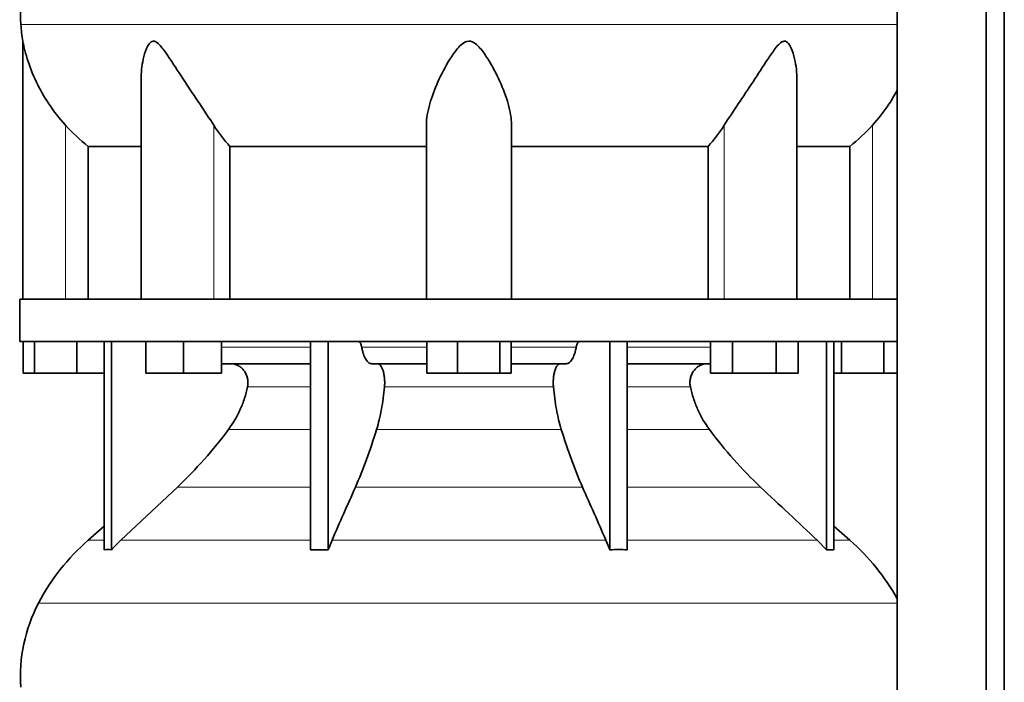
# Model space of a CAD drawing. Header units: millimetres. Extents: x 418 to 1310, y -1666 to 1543.
# Tile 19 of 26: x 934 to 1247, y 176 to 386. Entities that reach past the tile are written whole.
import ezdxf

# ---------------------------------------------------------------- set-up
doc = ezdxf.new("R2010")
doc.units = ezdxf.units.MM
doc.layers.add('MID_344-3', color=7, linetype='Continuous')
doc.layers.add('VSI344_DIFFUSORE', color=7, linetype='Continuous')

# ---------------------------------------------------------------- blocks, each defined once
blk = doc.blocks.new('SE3')
at = {"layer": 'MID_344-3', "color": 7, "linetype": 'Continuous', "lineweight": 35}
for p, q in [((1212.6, 750.09), (1212.6, 88.09)), ((1240.74, 88.09), (1240.74, 750.09)), ((1246.54, 88.09), (1246.54, 750.09)), ((1212.53, 385.41), (1212.53, 297.09)), ((1212.53, 283.59), (1212.53, 179.66))]:
    blk.add_line(p, q, dxfattribs=at)
at = {"layer": 'VSI344_DIFFUSORE', "color": 4, "linetype": 'Continuous', "lineweight": 9}
for p, q in [((1212.53, 384.1), (934.61, 384.1)), ((948.74, 297.09), (948.74, 352.2)), ((995.78, 297.09), (995.78, 352.2)), ((1157.7, 297.09), (1157.7, 352.2)), ((1204.74, 297.09), (1204.74, 352.2)), ((998.23, 281.81), (1026.51, 281.81)), ((1042.73, 281.81), (1063.35, 281.81)), ((1090.12, 281.81), (1110.75, 281.81)), ((1126.96, 281.81), (1153.39, 281.81)), ((1026.51, 269.26), (1006.52, 269.26)), ((1103.53, 269.26), (1049.95, 269.26)), ((1146.96, 269.26), (1126.96, 269.26)), ((1000.5, 255.79), (1026.51, 255.79)), ((1047.46, 255.79), (1106.02, 255.79)), ((1126.96, 255.79), (1152.98, 255.79)), ((984.25, 237.5), (1026.51, 237.5)), ((1040.72, 237.5), (1112.75, 237.5)), ((1126.96, 237.5), (1169.23, 237.5)), ((955.95, 220.64), (961.03, 220.64)), ((966.32, 220.64), (1026.51, 220.64)), ((1033.3, 220.64), (1120.18, 220.64)), ((1126.96, 220.64), (1187.15, 220.64)), ((1192.45, 220.64), (1197.53, 220.64)), ((940.16, 200.65), (1212.53, 200.65))]:
    blk.add_line(p, q, dxfattribs=at)
at = {"layer": 'VSI344_DIFFUSORE', "color": 7, "linetype": 'Continuous', "lineweight": 35}
for p, q in [((935.24, 378.81), (935.24, 297.09)), ((972.73, 366.59), (972.73, 297.09)), ((1180.75, 297.09), (1180.75, 366.61)), ((1063.24, 297.09), (1063.24, 352.2)), ((1090.24, 297.09), (1090.24, 352.2)), ((955.99, 345.47), (972.73, 345.47)), ((955.99, 297.09), (955.99, 345.47)), ((1000.9, 345.47), (1063.24, 345.47)), ((1000.9, 297.09), (1000.9, 345.47)), ((1090.24, 345.47), (1152.57, 345.47)), ((1152.57, 345.47), (1152.57, 297.09)), ((1180.75, 345.47), (1197.49, 345.47)), ((1197.49, 345.47), (1197.49, 297.09)), ((934.24, 297.09), (1212.59, 297.09)), ((934.24, 297.09), (934.24, 283.59)), ((1212.59, 297.09), (1212.59, 283.59)), ((934.24, 283.59), (1212.59, 283.59)), ((935.35, 273.59), (935.35, 283.59)), ((938.94, 273.59), (938.94, 283.59)), ((952.33, 273.59), (952.33, 283.59)), ((961.03, 217.63), (961.03, 283.59)), ((963.33, 217.63), (963.33, 283.59)), ((974.23, 273.59), (974.23, 283.59)), ((986.23, 273.59), (986.23, 283.59)), ((998.23, 273.59), (998.23, 283.59)), ((1026.51, 217.63), (1026.51, 283.59)), ((1032.06, 217.63), (1032.06, 283.59)), ((1063.35, 273.59), (1063.35, 283.59)), ((1073.15, 273.59), (1073.15, 283.59)), ((1086.54, 273.59), (1086.54, 283.59)), ((1090.12, 273.59), (1090.12, 283.59)), ((1121.42, 217.63), (1121.42, 283.59)), ((1126.96, 217.63), (1126.96, 283.59)), ((1153.39, 273.59), (1153.39, 283.59)), ((1160.32, 273.59), (1160.32, 283.59)), ((1174.18, 273.59), (1174.18, 283.59)), ((1181.11, 273.59), (1181.11, 283.59)), ((1190.15, 217.63), (1190.15, 283.59)), ((1192.45, 217.63), (1192.45, 283.59)), ((1194.94, 273.59), (1194.94, 283.59)), ((1208.33, 273.59), (1208.33, 283.59)), ((1026.51, 276.59), (998.23, 276.59)), ((1063.35, 276.59), (1045.85, 276.59)), ((1107.62, 276.59), (1090.12, 276.59)), ((1153.39, 276.59), (1126.96, 276.59)), ((938.94, 273.59), (935.35, 273.59)), ((952.33, 273.59), (938.94, 273.59)), ((961.03, 273.59), (952.33, 273.59)), ((986.23, 273.59), (974.23, 273.59)), ((998.23, 273.59), (986.23, 273.59)), ((1073.15, 273.59), (1063.35, 273.59)), ((1086.54, 273.59), (1073.15, 273.59)), ((1090.12, 273.59), (1086.54, 273.59)), ((1160.32, 273.59), (1153.39, 273.59)), ((1174.18, 273.59), (1160.32, 273.59)), ((1181.11, 273.59), (1174.18, 273.59)), ((1194.94, 273.59), (1192.45, 273.59)), ((1208.33, 273.59), (1194.94, 273.59)), ((1212.53, 273.59), (1208.33, 273.59)), ((984.25, 237.5), (966.32, 220.64)), ((961.03, 225.06), (955.95, 220.64)), ((1197.53, 220.64), (1192.45, 225.06)), ((1032.06, 217.63), (1033.3, 220.64)), ((1187.15, 220.64), (1190.15, 217.63)), ((1026.51, 217.63), (1032.06, 217.63)), ((1190.15, 217.63), (1192.45, 217.63))]:
    blk.add_line(p, q, dxfattribs=at)
for centre, radius, start, end in [((984.41, 387.53), 49.92, 152.418, 183.9452), ((987.98, 387.78), 53.5, 183.9452, 189.6558), ((1000.91, 168.92), 68.53, 131, 152.418), ((1152.57, 168.92), 68.53, 28.9585, 49), ((984.41, 177.53), 49.92, 152.418, 183.9452)]:
    blk.add_arc(centre, radius, start, end, dxfattribs=at)
for points, knots in [([(948.74, 352.2), (946.8, 354.37), (945.05, 356.62), (941.93, 361.29), (940.57, 363.69), (938.29, 368.47), (937.35, 370.89), (936.25, 374.45), (935.93, 375.63), (935.56, 377.23), (935.45, 377.74), (935.29, 378.52), (935.24, 378.8), (935.24, 378.81)], [0, 0, 0, 0, 0.125, 0.125, 0.25, 0.25, 0.375, 0.375, 0.4375, 0.4375, 0.46875, 0.46875, 0.4975138, 0.4975138, 0.4975138, 0.4975138]), ([(995.78, 352.2), (994.4, 354.36), (992.89, 356.61), (989.76, 361.27), (988.15, 363.66), (985.01, 368.43), (983.46, 370.84), (981.1, 374.4), (980.31, 375.57), (979.06, 377.17), (978.62, 377.68), (977.67, 378.52), (977.13, 378.83), (976.11, 378.78), (975.68, 378.43), (974.99, 377.57), (974.72, 377.05), (974.01, 375.44), (973.68, 374.27), (972.95, 370.97), (972.73, 368.77), (972.73, 366.59)], [0, 0, 0, 0, 0.125, 0.125, 0.25, 0.25, 0.375, 0.375, 0.4375, 0.4375, 0.46875, 0.46875, 0.5, 0.5, 0.53125, 0.53125, 0.5625, 0.5625, 0.625, 0.625, 0.7389823, 0.7389823, 0.7389823, 0.7389823]), ([(1090.24, 352.2), (1090.24, 354.36), (1089.84, 356.61), (1088.53, 361.27), (1087.61, 363.66), (1085.45, 368.43), (1084.2, 370.84), (1081.96, 374.4), (1081.16, 375.57), (1079.76, 377.17), (1079.25, 377.68), (1078.08, 378.52), (1077.37, 378.83), (1075.93, 378.78), (1075.24, 378.43), (1074.1, 377.57), (1073.61, 377.05), (1072.22, 375.44), (1071.43, 374.27), (1069.24, 370.76), (1067.99, 368.34), (1065.83, 363.57), (1064.94, 361.23), (1063.65, 356.63), (1063.24, 354.35), (1063.24, 352.2)], [0, 0, 0, 0, 0.125, 0.125, 0.25, 0.25, 0.375, 0.375, 0.4375, 0.4375, 0.46875, 0.46875, 0.5, 0.5, 0.53125, 0.53125, 0.5625, 0.5625, 0.625, 0.625, 0.75, 0.75, 0.875, 0.875, 1, 1, 1, 1]), ([(1180.75, 366.6), (1180.75, 368.8), (1180.52, 371.03), (1179.76, 374.4), (1179.42, 375.57), (1178.7, 377.17), (1178.42, 377.68), (1177.7, 378.52), (1177.25, 378.83), (1176.22, 378.78), (1175.69, 378.43), (1174.75, 377.57), (1174.32, 377.05), (1173.07, 375.44), (1172.29, 374.27), (1169.97, 370.76), (1168.41, 368.34), (1165.27, 363.57), (1163.7, 361.23), (1160.6, 356.63), (1159.06, 354.35), (1157.7, 352.2)], [0.2596572, 0.2596572, 0.2596572, 0.2596572, 0.375, 0.375, 0.4375, 0.4375, 0.46875, 0.46875, 0.5, 0.5, 0.53125, 0.53125, 0.5625, 0.5625, 0.625, 0.625, 0.75, 0.75, 0.875, 0.875, 1, 1, 1, 1]), ([(1212.56, 363.18), (1211.76, 361.73), (1210.88, 360.29), (1208.41, 356.6), (1206.66, 354.35), (1204.74, 352.2)], [0.7983155, 0.7983155, 0.7983155, 0.7983155, 0.875, 0.875, 1, 1, 1, 1]), ([(1041.66, 283.59), (1041.71, 283.59), (1041.77, 283.58), (1041.88, 283.54), (1041.94, 283.51), (1042.1, 283.39), (1042.2, 283.27), (1042.39, 282.95), (1042.47, 282.76), (1042.58, 282.43), (1042.62, 282.31), (1042.68, 282.07), (1042.7, 281.94), (1042.73, 281.81)], [0, 0, 0, 0, 0.125, 0.125, 0.25, 0.25, 0.5, 0.5, 0.75, 0.75, 0.875, 0.875, 1, 1, 1, 1]), ([(1045.85, 276.59), (1045.69, 276.59), (1045.53, 276.63), (1045.2, 276.75), (1045.05, 276.84), (1044.73, 277.07), (1044.58, 277.22), (1044.28, 277.58), (1044.14, 277.78), (1043.72, 278.48), (1043.47, 279.03), (1043.15, 280), (1043.05, 280.34), (1042.87, 281.05), (1042.8, 281.43), (1042.73, 281.81)], [0, 0, 0, 0, 0.125, 0.125, 0.25, 0.25, 0.375, 0.375, 0.5, 0.5, 0.75, 0.75, 0.875, 0.875, 1, 1, 1, 1]), ([(1107.62, 276.59), (1107.79, 276.59), (1107.95, 276.63), (1108.27, 276.75), (1108.43, 276.84), (1108.75, 277.07), (1108.9, 277.22), (1109.2, 277.58), (1109.34, 277.78), (1109.76, 278.48), (1110, 279.03), (1110.33, 280), (1110.43, 280.34), (1110.6, 281.05), (1110.68, 281.43), (1110.75, 281.81)], [0, 0, 0, 0, 0.125, 0.125, 0.25, 0.25, 0.375, 0.375, 0.5, 0.5, 0.75, 0.75, 0.875, 0.875, 1, 1, 1, 1]), ([(1111.82, 283.59), (1111.76, 283.59), (1111.71, 283.58), (1111.6, 283.54), (1111.54, 283.51), (1111.38, 283.39), (1111.28, 283.27), (1111.09, 282.95), (1111.01, 282.76), (1110.9, 282.43), (1110.86, 282.31), (1110.8, 282.07), (1110.77, 281.94), (1110.75, 281.81)], [0, 0, 0, 0, 0.125, 0.125, 0.25, 0.25, 0.5, 0.5, 0.75, 0.75, 0.875, 0.875, 1, 1, 1, 1]), ([(1006.52, 269.26), (1006.61, 269.7), (1006.65, 270.15), (1006.65, 271.04), (1006.61, 271.49), (1006.47, 272.15), (1006.41, 272.37), (1006.27, 272.79), (1006.19, 273), (1005.92, 273.61), (1005.7, 273.99), (1005.31, 274.51), (1005.17, 274.68), (1004.88, 275), (1004.72, 275.15), (1004.4, 275.43), (1004.23, 275.56), (1003.88, 275.8), (1003.7, 275.9), (1003.14, 276.2), (1002.75, 276.34), (1002.14, 276.49), (1001.93, 276.53), (1001.52, 276.58), (1001.31, 276.59), (1001.11, 276.59)], [0, 0, 0, 0, 0.125, 0.125, 0.25, 0.25, 0.3125, 0.3125, 0.375, 0.375, 0.5, 0.5, 0.5625, 0.5625, 0.625, 0.625, 0.6875, 0.6875, 0.75, 0.75, 0.875, 0.875, 0.9375, 0.9375, 1, 1, 1, 1]), ([(1047.71, 276.59), (1047.88, 276.59), (1048.05, 276.54), (1048.39, 276.34), (1048.55, 276.2), (1048.86, 275.81), (1049.01, 275.57), (1049.28, 275), (1049.4, 274.69), (1049.61, 273.99), (1049.7, 273.6), (1049.85, 272.79), (1049.91, 272.37), (1049.99, 271.49), (1050.01, 271.05), (1050.01, 270.15), (1049.99, 269.7), (1049.95, 269.26)], [0, 0, 0, 0, 0.125, 0.125, 0.25, 0.25, 0.375, 0.375, 0.5, 0.5, 0.625, 0.625, 0.75, 0.75, 0.875, 0.875, 1, 1, 1, 1]), ([(1105.77, 276.59), (1105.6, 276.59), (1105.43, 276.54), (1105.09, 276.34), (1104.93, 276.2), (1104.62, 275.81), (1104.47, 275.57), (1104.2, 275), (1104.08, 274.69), (1103.87, 273.99), (1103.77, 273.6), (1103.63, 272.79), (1103.57, 272.37), (1103.49, 271.49), (1103.47, 271.05), (1103.47, 270.15), (1103.49, 269.7), (1103.53, 269.26)], [0, 0, 0, 0, 0.125, 0.125, 0.25, 0.25, 0.375, 0.375, 0.5, 0.5, 0.625, 0.625, 0.75, 0.75, 0.875, 0.875, 1, 1, 1, 1]), ([(1146.96, 269.26), (1146.87, 269.7), (1146.82, 270.15), (1146.82, 271.04), (1146.87, 271.49), (1147.01, 272.15), (1147.07, 272.37), (1147.21, 272.79), (1147.29, 273), (1147.56, 273.61), (1147.78, 273.99), (1148.17, 274.51), (1148.31, 274.68), (1148.6, 275), (1148.75, 275.15), (1149.08, 275.43), (1149.25, 275.56), (1149.6, 275.8), (1149.78, 275.9), (1150.34, 276.2), (1150.73, 276.34), (1151.34, 276.49), (1151.54, 276.53), (1151.96, 276.58), (1152.16, 276.59), (1152.37, 276.59)], [0, 0, 0, 0, 0.125, 0.125, 0.25, 0.25, 0.3125, 0.3125, 0.375, 0.375, 0.5, 0.5, 0.5625, 0.5625, 0.625, 0.625, 0.6875, 0.6875, 0.75, 0.75, 0.875, 0.875, 0.9375, 0.9375, 1, 1, 1, 1]), ([(1000.5, 255.79), (1001.95, 257.75), (1003.19, 259.87), (1004.72, 263.3), (1005.17, 264.47), (1005.94, 266.83), (1006.26, 268.04), (1006.52, 269.26)], [0, 0, 0, 0, 0.5, 0.5, 0.75, 0.75, 1, 1, 1, 1]), ([(1049.95, 269.26), (1049.84, 268.04), (1049.71, 266.83), (1049.39, 264.47), (1049.21, 263.3), (1048.57, 259.87), (1048.06, 257.75), (1047.46, 255.79)], [0, 0, 0, 0, 0.25, 0.25, 0.5, 0.5, 1, 1, 1, 1]), ([(1103.53, 269.26), (1103.64, 268.04), (1103.77, 266.83), (1104.09, 264.47), (1104.27, 263.3), (1104.91, 259.87), (1105.42, 257.75), (1106.02, 255.79)], [0, 0, 0, 0, 0.25, 0.25, 0.5, 0.5, 1, 1, 1, 1]), ([(1152.98, 255.79), (1151.53, 257.75), (1150.29, 259.87), (1148.75, 263.3), (1148.31, 264.47), (1147.54, 266.83), (1147.22, 268.04), (1146.96, 269.26)], [0, 0, 0, 0, 0.5, 0.5, 0.75, 0.75, 1, 1, 1, 1]), ([(984.25, 237.5), (987.19, 240.26), (990.02, 243.18), (995.48, 249.32), (998.06, 252.5), (1000.5, 255.79)], [0, 0, 0, 0, 0.5, 0.5, 1, 1, 1, 1]), ([(1047.46, 255.79), (1046.45, 252.51), (1045.38, 249.32), (1043.12, 243.18), (1041.94, 240.27), (1040.72, 237.5)], [0, 0, 0, 0, 0.5, 0.5, 1, 1, 1, 1]), ([(1106.02, 255.79), (1107.03, 252.51), (1108.1, 249.32), (1110.36, 243.18), (1111.54, 240.27), (1112.75, 237.5)], [0, 0, 0, 0, 0.5, 0.5, 1, 1, 1, 1]), ([(1169.23, 237.5), (1166.29, 240.26), (1163.46, 243.18), (1158, 249.32), (1155.42, 252.5), (1152.98, 255.79)], [0, 0, 0, 0, 0.5, 0.5, 1, 1, 1, 1])]:
    blk.add_open_spline(points, degree=3, knots=knots, dxfattribs=at)
for points in [[(955.99, 345.47), (953.37, 347.49), (950.95, 349.73), (948.74, 352.2)], [(1000.9, 345.47), (999.05, 347.49), (997.34, 349.73), (995.78, 352.2)], [(1157.7, 352.2), (1156.14, 349.73), (1154.43, 347.49), (1152.57, 345.47)], [(1204.74, 352.2), (1202.53, 349.73), (1200.11, 347.49), (1197.49, 345.47)], [(1033.3, 220.64), (1035.77, 226.26), (1038.25, 231.88), (1040.72, 237.5)], [(1120.18, 220.64), (1117.7, 226.26), (1115.23, 231.88), (1112.75, 237.5)], [(1169.23, 237.5), (1175.2, 231.88), (1181.18, 226.26), (1187.15, 220.64)], [(966.32, 220.64), (965.3, 219.68), (964.29, 218.67), (963.33, 217.63)], [(1121.42, 217.63), (1121.02, 218.67), (1120.6, 219.68), (1120.18, 220.64)], [(963.33, 217.63), (962.56, 217.68), (961.79, 217.68), (961.03, 217.63)], [(1126.96, 217.63), (1125.12, 217.68), (1123.26, 217.68), (1121.42, 217.63)], [(1212.53, 179.66), (1212.54, 177.46), (1212.54, 176.18), (1212.53, 175.82)]]:
    blk.add_open_spline(points, degree=3, dxfattribs=at)

msp = doc.modelspace()

# ---------------------------------------------------------------- block references
msp.add_blockref('SE3', (0, 0))

doc.saveas('drawing.dxf')
